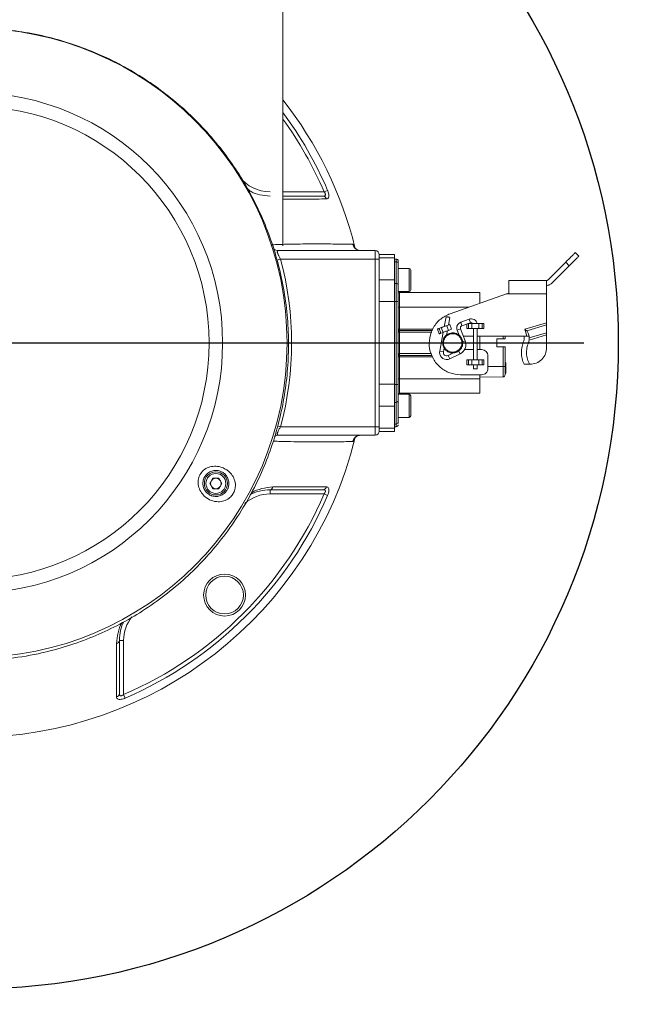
# Model space of a CAD drawing. Header units: millimetres. Extents: x 29 to 198, y 54 to 286.
# Tile 4 of 20: x 103.49 to 110.93, y 92.17 to 103.9. Entities that reach past the tile are written whole.
import ezdxf

# ---------------------------------------------------------------- set-up
doc = ezdxf.new("R2010")
doc.units = ezdxf.units.MM
doc.layers.add('标注层', color=3, linetype='Continuous')

# ---------------------------------------------------------------- blocks, each defined once
blk = doc.blocks.new('SW_CENTERMARKSYMBOL_2')
at = {"layer": '标注层', "color": 0}
blk.add_line((0.25, 0), (7.287, 0), dxfattribs=at)

msp = doc.modelspace()

# ---------------------------------------------------------------- hatches: boundary and pattern name
at = {"layer": '标注层'}
h = msp.add_hatch(dxfattribs=at)
h.set_pattern_fill('ANSI31', color=256, scale=2.5, style=0)
edge = h.paths.add_edge_path(flags=0)
edge.add_arc((102.93247, 100.05117), 46.14686, 0, 360)
edge = h.paths.add_edge_path(flags=0)
edge.add_arc((102.93247, 100.05117), 13.6055, 0, 360)

# ---------------------------------------------------------------- linework, layer by layer
at = {"color": 7, "linetype": 'Continuous', "lineweight": 18}
for p, q in [((106.63247, 101.21008), (106.63247, 104.00117)), ((107.12433, 101.85117), (107.16641, 101.86924)), ((106.5816, 101.15117), (107.73247, 101.15117)), ((107.73247, 101.05117), (106.6035, 101.05117)), ((107.73247, 101.05117), (107.73247, 101.15117)), ((107.73247, 99.05117), (107.73247, 101.05117)), ((107.78247, 101.05117), (107.73247, 101.05117)), ((107.96247, 101.10617), (107.78247, 101.10617)), ((107.78247, 101.10117), (107.78247, 101.10617)), ((107.78247, 101.10117), (107.78247, 101.05117)), ((107.78247, 101.0653), (107.96247, 101.0653)), ((107.78247, 101.05117), (107.78247, 99.05117)), ((107.96247, 101.0653), (107.96247, 101.10617)), ((107.96247, 100.80405), (107.96247, 101.0653)), ((107.98247, 101.05117), (107.96247, 101.05117)), ((110.11834, 101.12704), (110.16077, 101.08462)), ((107.96247, 101.01767), (107.98247, 101.01767)), ((107.98247, 100.76035), (107.98247, 101.01767)), ((108.00747, 100.99602), (108.00747, 101.01462)), ((108.00747, 100.7387), (108.00747, 100.99602)), ((108.13872, 100.93867), (108.00747, 100.93867)), ((109.7945, 100.8032), (110.00521, 101.0139)), ((110.04763, 100.97148), (109.83722, 100.76106)), ((110.00521, 101.0139), (110.04763, 100.97148)), ((108.15747, 100.91992), (108.15747, 100.75582)), ((107.78247, 100.80405), (107.96247, 100.80405)), ((107.96247, 100.54424), (107.96247, 100.80405)), ((107.96247, 100.76035), (107.98247, 100.76035)), ((107.98247, 100.54603), (107.98247, 100.76035)), ((108.15747, 100.75582), (108.15747, 100.68242)), ((109.77747, 100.79617), (109.32747, 100.79617)), ((108.00768, 100.66367), (108.13872, 100.66367)), ((108.02247, 100.65117), (108.02247, 100.47769)), ((108.98247, 100.65117), (108.02247, 100.65117)), ((109.29906, 100.63617), (108.62794, 100.39988)), ((109.29906, 100.63617), (109.32747, 100.64617)), ((109.77747, 100.63617), (109.29906, 100.63617)), ((109.77747, 100.29257), (109.77747, 100.63617)), ((107.78247, 100.54424), (107.96247, 100.54424)), ((107.96247, 100.54603), (107.98247, 100.54603)), ((107.96247, 99.55809), (107.96247, 100.54424)), ((107.98247, 100.05113), (107.98247, 100.54603)), ((108.00747, 100.19766), (108.00747, 100.5458)), ((108.02247, 100.47769), (108.02247, 100.21603)), ((108.58038, 100.36378), (108.55703, 100.24121)), ((108.60727, 100.26447), (108.62463, 100.35562)), ((108.52186, 100.23338), (108.49677, 100.22425)), ((108.54238, 100.177), (108.52186, 100.23338)), ((108.62406, 100.27058), (108.58573, 100.25663)), ((108.60625, 100.20025), (108.58573, 100.25663)), ((108.64458, 100.2142), (108.62406, 100.27058)), ((108.85267, 100.33429), (108.75267, 100.2979)), ((108.76806, 100.25561), (108.86806, 100.29201)), ((108.84722, 100.28117), (108.84722, 100.22117)), ((108.88439, 100.28117), (108.84722, 100.28117)), ((108.88439, 100.28117), (108.88439, 100.22117)), ((108.97055, 100.28117), (108.97055, 100.22117)), ((109.00772, 100.28117), (108.97055, 100.28117)), ((109.00772, 100.22117), (109.00772, 100.28117)), ((109.02925, 100.28117), (109.02925, 100.22117)), ((109.51677, 100.21524), (109.77747, 100.29257)), ((109.54021, 100.19611), (109.77747, 100.2665)), ((109.77747, 100.2665), (109.77747, 100.17327)), ((108.00727, 100.17898), (108.00747, 100.19766)), ((108.00727, 100.05115), (108.00727, 100.17898)), ((108.02215, 100.17886), (108.02215, 100.05116)), ((108.02247, 100.20117), (108.02247, 100.19006)), ((108.02247, 100.20117), (108.41615, 100.20117)), ((108.496, 100.16012), (108.47548, 100.2165)), ((108.49677, 100.22425), (108.51729, 100.16787)), ((108.54498, 100.17794), (108.50243, 99.95457)), ((108.54238, 100.177), (108.51729, 100.16787)), ((108.5848, 100.14651), (108.5942, 100.19586)), ((108.64458, 100.2142), (108.60625, 100.20025)), ((108.70969, 100.20402), (108.733, 100.14267)), ((108.80698, 100.07464), (108.75176, 100.22)), ((108.78551, 100.13117), (108.90497, 100.13117)), ((108.88439, 100.22117), (108.84722, 100.22117)), ((108.90497, 100.22117), (108.90497, 99.85117)), ((108.94997, 99.85117), (108.94997, 100.22117)), ((108.94997, 100.13117), (109.50779, 100.13117)), ((109.00772, 100.22117), (108.97055, 100.22117)), ((108.98247, 100.13117), (108.98247, 100.05117)), ((109.28247, 100.09867), (109.28247, 100.13117)), ((109.50779, 100.08639), (109.50779, 100.13117)), ((109.56779, 100.13117), (109.50779, 100.13117)), ((109.54171, 100.13117), (109.51677, 100.21524)), ((109.56779, 100.13117), (109.55687, 100.16799)), ((109.56779, 100.11107), (109.77747, 100.17327)), ((109.77747, 100.14719), (109.56779, 100.08499)), ((109.56779, 100.08432), (109.56779, 100.13117)), ((109.77747, 100.14719), (109.77747, 99.99617)), ((107.96247, 100.05117), (107.98247, 100.05113)), ((107.98247, 99.5563), (107.98247, 100.05113)), ((108.00727, 99.92335), (108.00727, 100.05115)), ((108.02215, 100.05116), (108.02215, 99.92347)), ((108.54746, 100.05117), (108.76747, 100.05117)), ((108.77691, 100.05111), (108.77707, 100.06092)), ((108.98247, 100.05117), (108.98247, 99.97117)), ((109.18247, 100.09867), (109.25769, 100.09867)), ((109.18247, 100.00367), (109.18247, 100.09867)), ((109.25769, 100.00367), (109.18247, 100.00367)), ((109.28247, 100.09867), (109.25769, 100.09867)), ((109.25769, 100.00367), (109.25769, 99.77118)), ((109.25769, 100.00367), (109.28247, 100.00367)), ((109.28247, 99.77118), (109.28247, 100.00367)), ((109.50779, 100.08639), (109.50577, 100.07654)), ((108.00747, 99.90467), (108.00727, 99.92335)), ((108.00747, 99.55653), (108.00747, 99.90467)), ((108.02247, 99.91227), (108.02247, 99.90117)), ((108.41218, 99.90117), (108.02247, 99.90117)), ((108.02247, 99.8863), (108.02247, 99.62464)), ((108.54663, 99.94615), (108.55529, 99.99159)), ((108.66507, 99.93215), (108.60317, 99.90257)), ((108.62257, 99.86197), (108.74528, 99.9206)), ((108.90497, 99.97117), (108.79929, 99.97117)), ((109.00247, 99.97117), (108.94997, 99.97117)), ((109.07747, 99.74617), (109.07747, 99.89617)), ((108.82568, 99.79117), (108.82568, 99.85117)), ((108.84722, 99.85117), (108.84722, 99.79117)), ((108.84722, 99.85117), (108.88439, 99.85117)), ((108.84722, 99.79117), (108.88439, 99.79117)), ((108.88439, 99.79117), (108.88439, 99.85117)), ((108.90497, 99.79117), (108.90497, 99.7411)), ((108.94997, 99.7411), (108.94997, 99.79117)), ((108.97055, 99.79117), (108.97055, 99.85117)), ((108.97055, 99.85117), (109.00772, 99.85117)), ((108.97055, 99.79117), (109.00772, 99.79117)), ((109.00772, 99.79117), (109.00772, 99.85117)), ((109.02925, 99.85117), (109.02925, 99.79117)), ((109.25769, 99.77118), (109.28247, 99.77118)), ((109.29247, 99.81217), (109.28247, 99.81217)), ((109.29247, 99.77566), (109.28247, 99.77566)), ((109.29247, 99.77338), (109.28247, 99.77338)), ((109.29247, 99.76214), (109.28247, 99.76214)), ((109.29247, 99.77338), (109.29247, 99.77566)), ((109.29247, 99.76369), (109.29247, 99.76408)), ((109.50779, 99.79617), (109.57489, 99.79617)), ((108.75247, 99.67117), (109.00247, 99.67117)), ((108.98247, 99.67117), (108.98247, 99.62464)), ((108.98247, 99.64378), (109.25769, 99.64619)), ((109.29247, 99.7426), (109.28247, 99.7426)), ((109.29247, 99.69117), (109.28247, 99.69117)), ((109.29247, 99.68961), (109.28247, 99.68961)), ((107.78247, 99.55809), (107.96247, 99.55809)), ((107.96247, 99.29828), (107.96247, 99.55809)), ((107.96247, 99.5563), (107.98247, 99.5563)), ((107.98247, 99.34198), (107.98247, 99.5563)), ((108.02247, 99.62464), (108.02247, 99.45117)), ((108.98247, 99.62464), (108.02247, 99.62464)), ((108.13872, 99.43867), (108.00768, 99.43867)), ((108.98247, 99.45117), (108.02247, 99.45117)), ((108.15747, 99.41992), (108.15747, 99.25582)), ((107.78247, 99.29828), (107.96247, 99.29828)), ((107.96247, 99.34198), (107.98247, 99.34198)), ((107.96247, 99.03703), (107.96247, 99.29828)), ((107.98247, 99.08466), (107.98247, 99.34198)), ((108.00747, 99.10631), (108.00747, 99.36363)), ((108.15747, 99.25582), (108.15747, 99.18242)), ((107.96247, 99.08466), (107.98247, 99.08466)), ((108.00747, 99.16367), (108.13872, 99.16367)), ((108.00747, 99.09208), (108.00747, 99.10631)), ((107.73247, 98.95117), (106.5816, 98.95117)), ((106.6035, 99.05117), (107.73247, 99.05117)), ((107.78247, 99.05117), (107.73247, 99.05117)), ((107.73247, 98.95117), (107.73247, 99.05117)), ((107.78247, 99.05117), (107.78247, 99.00117)), ((107.78247, 99.03703), (107.96247, 99.03703)), ((107.78247, 98.99617), (107.78247, 99.00117)), ((107.78247, 98.99617), (107.96247, 98.99617)), ((107.96247, 99.05117), (107.98247, 99.05117)), ((107.96247, 98.99617), (107.96247, 99.03703)), ((105.76148, 98.37617), (105.79757, 98.43867)), ((105.79757, 98.31367), (105.76148, 98.37617)), ((105.79757, 98.43867), (105.86974, 98.43867)), ((105.86974, 98.43867), (105.90582, 98.37617)), ((105.90582, 98.37617), (105.86974, 98.31367)), ((105.86974, 98.31367), (105.79757, 98.31367)), ((106.47895, 98.30117), (106.47895, 98.25117)), ((107.12433, 98.25117), (106.47895, 98.25117)), ((107.12433, 98.25117), (107.16641, 98.23309)), ((104.68247, 96.50469), (104.73247, 96.50469)), ((104.73247, 96.50469), (104.73247, 95.85931)), ((104.73247, 95.85931), (104.75054, 95.81722))]:
    msp.add_line(p, q, dxfattribs=at)
at = {"color": 8, "linetype": 'Continuous', "lineweight": 18}
for p, q in [((106.63247, 101.85117), (107.12433, 101.85117)), ((106.56023, 101.03938), (106.6035, 101.05117)), ((107.98247, 101.01767), (107.98247, 101.05117)), ((108.13872, 100.74866), (108.13872, 100.93867)), ((108.13872, 100.66367), (108.13872, 100.74866)), ((108.84894, 100.47769), (108.02247, 100.47769)), ((108.76806, 100.25561), (108.75267, 100.2979)), ((108.82568, 100.22117), (108.82568, 100.27658)), ((108.86806, 100.29201), (108.85267, 100.33429)), ((108.40785, 100.17886), (108.02215, 100.17886)), ((108.02247, 100.21603), (108.42169, 100.21603)), ((108.75176, 100.22), (108.70969, 100.20402)), ((109.25769, 100.13117), (109.25769, 100.09867)), ((108.02215, 100.05116), (108.38323, 100.05116)), ((108.80698, 100.07464), (108.77686, 100.0632)), ((108.90497, 100.05117), (108.81332, 100.05117)), ((108.98247, 100.05117), (108.94997, 100.05117)), ((108.02215, 99.92347), (108.40418, 99.92347)), ((108.41752, 99.8863), (108.02247, 99.8863)), ((108.50243, 99.95457), (108.54663, 99.94615)), ((108.60317, 99.90257), (108.62257, 99.86197)), ((108.74528, 99.9206), (108.72839, 99.95597)), ((109.25769, 99.77118), (109.07747, 99.76961)), ((108.13872, 99.24866), (108.13872, 99.43867)), ((108.13872, 99.16367), (108.13872, 99.24866)), ((106.57045, 99.06017), (106.6035, 99.05117)), ((107.98247, 99.05117), (107.98247, 99.08466))]:
    msp.add_line(p, q, dxfattribs=at)
at = {"color": 7, "linetype": 'Continuous', "lineweight": 18, "flags": 128}
for points in [[(108.00747, 100.19766), (108.00776, 100.19618), (108.00861, 100.19475), (108.01, 100.19344), (108.01186, 100.19229), (108.01413, 100.19134), (108.01673, 100.19064), (108.01954, 100.19021), (108.02247, 100.19006)], [(108.02247, 99.91227), (108.01954, 99.91212), (108.01673, 99.91169), (108.01413, 99.91099), (108.01186, 99.91004), (108.01, 99.90889), (108.00861, 99.90758), (108.00776, 99.90615), (108.00747, 99.90467)]]:
    msp.add_lwpolyline(points, dxfattribs=at)
at = {"color": 7, "linetype": 'Continuous', "lineweight": 18}
for centre, radius in [((102.93247, 100.05117), 3.75), ((102.93247, 100.05117), 2.98163), ((102.93247, 100.05117), 2.82061), ((105.83365, 98.37617), 0.1375), ((105.83365, 98.37617), 0.11875), ((105.93767, 97.04596), 0.25), ((105.93767, 97.04596), 0.225)]:
    msp.add_circle(centre, radius, dxfattribs=at)
for centre, radius, start, end in [((102.93247, 100.05117), 4.7, 14.022539, 38.072225), ((107.10901, 101.75756), 0.04367, 13.160534, 86.900915), ((107.56053, 101.24993), 0.09877, 193.76752, 269.696826), ((102.93247, 100.05117), 3.80479, 344.762171, 15.237829), ((107.73247, 101.10117), 0.05, 0, 90), ((107.98247, 101.02617), 0.025, 0, 90), ((107.98403, 100.99422), 0.02351, 4.40195, 93.811261), ((108.13872, 100.91992), 0.01875, 0, 90), ((107.98403, 100.7369), 0.02351, 4.40195, 93.811261), ((108.02247, 100.66617), 0.015, 180, 270), ((108.13872, 100.68242), 0.01875, 270, 0), ((108.01872, 100.90751), 0.42984, 268.500209, 270.499829), ((108.77747, 100.22977), 0.0725, 110, 180), ((108.77747, 100.22977), 0.0725, 180, 200.801361), ((108.77747, 100.22977), 0.0275, 110, 200.801361), ((108.87747, 100.26617), 0.0725, 12.208527, 110), ((108.87747, 100.26617), 0.0275, 33.517965, 110), ((108.01903, 100.73953), 0.56068, 268.798612, 270.31953), ((108.02247, 100.21617), 0.015, 180, 270), ((108.69247, 100.03114), 0.1225, 295.539279, 20.801361), ((108.01903, 99.3628), 0.56068, 89.68047, 91.201388), ((108.02247, 99.88617), 0.015, 90, 180), ((108.58592, 99.93867), 0.085, 169.214609, 180), ((108.58592, 99.93867), 0.085, 180, 295.539279), ((108.58592, 99.93867), 0.04, 169.214609, 295.539279), ((109.25747, 99.67118), 0.025, 270.5, 0), ((108.01872, 99.19482), 0.42984, 89.500171, 91.499791), ((108.02247, 99.43617), 0.015, 90, 180), ((108.13872, 99.41992), 0.01875, 0, 90), ((107.98403, 99.36543), 0.02351, 266.188739, 355.59805), ((108.13872, 99.18242), 0.01875, 270, 0), ((107.98403, 99.10811), 0.02351, 266.188739, 355.59805), ((107.98247, 99.07617), 0.025, 270, 0), ((107.56053, 98.8524), 0.09877, 90.303174, 166.23248), ((107.73247, 99.00117), 0.05, 270, 0), ((102.93247, 100.05117), 4.7, 194.015212, 345.975425), ((105.83365, 98.37617), 0.0625, 150, 210), ((105.83365, 98.37617), 0.0625, 90, 150), ((105.83365, 98.37617), 0.0625, 30, 90), ((105.83365, 98.37617), 0.0625, 330, 30), ((102.93247, 100.05117), 4.56198, 293.238862, 336.761138), ((102.93247, 100.05117), 4.60778, 293.238862, 336.761138), ((105.83365, 98.37617), 0.0625, 210, 270), ((105.83365, 98.37617), 0.0625, 270, 330), ((106.4746, 98.34063), 0.0397, 276.282451, 351.042512), ((107.10901, 98.34477), 0.04367, 273.099085, 346.839466), ((104.643, 96.50903), 0.0397, 278.957488, 353.717549), ((104.63886, 95.87462), 0.04367, 283.160534, 356.900915)]:
    msp.add_arc(centre, radius, start, end, dxfattribs=at)
at = {"color": 8, "linetype": 'Continuous', "lineweight": 18}
for centre, radius, start, end in [((102.93247, 100.05117), 4.60778, 23.238862, 36.583484), ((102.93247, 100.05117), 4.56198, 23.238862, 35.801277), ((106.47895, 102.30117), 0.45, 216.595338, 270), ((106.58197, 101.24469), 0.09353, 227.682876, 269.773959), ((106.58177, 98.85843), 0.09274, 90.103282, 122.779702), ((106.47895, 97.80117), 0.45, 90, 131.571747), ((105.18247, 96.50469), 0.45, 141.014692, 180)]:
    msp.add_arc(centre, radius, start, end, dxfattribs=at)
at = {"color": 7, "linetype": 'Continuous', "lineweight": 18}
for points, knots in [([(102.93247, 96.26505), (102.82872, 96.26755), (102.62123, 96.27253), (102.30914, 96.31283), (101.9985, 96.378), (101.69462, 96.46967), (101.40248, 96.58527), (101.12096, 96.72439), (100.8497, 96.88814), (100.59304, 97.07427), (100.35507, 97.27948), (100.13463, 97.50365), (99.93203, 97.74771), (99.75038, 98.00848), (99.59252, 98.28159), (99.45743, 98.56739), (99.34598, 98.86627), (99.26007, 99.17414), (99.20097, 99.48592), (99.16785, 99.80228), (99.16167, 100.12334), (99.18291, 100.44417), (99.231, 100.75947), (99.3053, 101.07019), (99.40685, 101.37648), (99.53427, 101.67292), (99.68509, 101.95466), (99.85886, 102.22291), (100.05697, 102.47796), (100.27593, 102.71471), (100.51164, 102.92948), (100.76398, 103.12365), (101.03475, 103.2974), (101.31878, 103.44701), (101.61094, 103.57041), (101.91152, 103.66902), (102.22251, 103.74254), (102.53801, 103.78924), (102.85257, 103.80887), (103.16693, 103.80262), (103.48266, 103.76958), (103.79422, 103.71004), (104.09645, 103.6254), (104.39041, 103.51641), (104.67676, 103.38192), (104.95098, 103.2237), (105.20866, 103.04462), (105.45093, 102.8449), (105.67757, 102.6236), (105.88517, 102.38356), (106.07044, 102.12884), (106.23444, 101.85919), (106.37638, 101.57414), (106.49397, 101.27747), (106.58541, 100.97409), (106.65157, 100.6634), (106.69151, 100.34527), (106.70425, 100.0244), (106.68976, 99.7061), (106.64877, 99.38951), (106.58025, 99.07449), (106.48497, 98.76641), (106.36486, 98.47036), (106.22043, 98.18519), (106.05041, 97.91061), (105.85765, 97.65194), (105.64582, 97.41328), (105.41515, 97.19331), (105.16394, 96.99173), (104.89692, 96.81277), (104.61895, 96.65903), (104.32988, 96.52913), (104.02774, 96.423), (103.69264, 96.33718), (103.32666, 96.27701), (103.06435, 96.26905), (102.93247, 96.26505)], [0, 0, 0, 0, 0.01309305, 0.02618612, 0.03966066, 0.05313523, 0.06622786, 0.07932053, 0.09279087, 0.10626128, 0.1194032, 0.13254519, 0.14606307, 0.15958101, 0.17282624, 0.18607152, 0.19969583, 0.21332018, 0.22666476, 0.24000936, 0.2537385, 0.26746763, 0.2808643, 0.29426095, 0.30804784, 0.32183469, 0.33521094, 0.34858713, 0.36235689, 0.37612657, 0.38941679, 0.40270694, 0.41638989, 0.43007277, 0.44324977, 0.45642673, 0.46999183, 0.48355691, 0.49664525, 0.50973358, 0.52320375, 0.53667393, 0.54973783, 0.56280177, 0.5762425, 0.58968329, 0.60279694, 0.61591064, 0.62939955, 0.64288852, 0.65610351, 0.66931856, 0.68291126, 0.69650401, 0.70982731, 0.72315063, 0.73685701, 0.75056339, 0.76395414, 0.77734488, 0.79112469, 0.80490446, 0.81829194, 0.83167938, 0.84545985, 0.85924025, 0.87255597, 0.88587161, 0.89958041, 0.91328914, 0.92649761, 0.93970602, 0.95330386, 0.96690167, 0.98335897, 1, 1, 1, 1]), ([(106.21619, 101.88087), (106.22845, 101.87172), (106.2676, 101.84249), (106.35756, 101.81099), (106.4385, 101.80444), (106.47895, 101.80117)], [0, 0, 0, 0, 0.18575053, 0.59305957, 1, 1, 1, 1]), ([(106.63247, 101.80117), (106.63531, 101.80117), (106.69227, 101.80117), (106.81101, 101.80117), (106.97737, 101.80117), (107.0665, 101.80117), (107.11138, 101.80117)], [0, 0, 0, 0, 0.01724852, 0.34518812, 0.67035192, 1, 1, 1, 1]), ([(107.11138, 101.80117), (107.11714, 101.80152), (107.12605, 101.80207), (107.13436, 101.80673), (107.13849, 101.81173), (107.14002, 101.81692), (107.13978, 101.82404), (107.13802, 101.82972), (107.13396, 101.83832), (107.12969, 101.84477), (107.12529, 101.85002), (107.12433, 101.85117)], [0, 0, 0, 0, 0.24469194, 0.37853059, 0.46020054, 0.56752977, 0.62532605, 0.75244254, 0.7777657, 0.95151348, 1, 1, 1, 1]), ([(107.16641, 101.86924), (107.16738, 101.86691), (107.17207, 101.85572), (107.1786, 101.83536), (107.18273, 101.80928), (107.18042, 101.78619), (107.16996, 101.77038), (107.15767, 101.76846), (107.15154, 101.7675)], [0, 0, 0, 0, 0.04466613, 0.214828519, 0.379220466, 0.563143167, 0.78213746, 1, 1, 1, 1]), ([(106.49033, 101.22115), (106.49547, 101.22133), (106.51094, 101.22188), (106.54405, 101.22305), (106.59291, 101.22469), (106.64093, 101.22614), (106.69097, 101.22747), (106.76177, 101.22909), (106.86994, 101.2308), (107.00514, 101.23162), (107.11602, 101.23133), (107.22176, 101.23043), (107.3197, 101.22903), (107.39685, 101.2276), (107.44239, 101.22678), (107.45718, 101.22654), (107.4646, 101.22643)], [0, 0, 0, 0, 0.02888899, 0.08696721, 0.14557848, 0.20469354, 0.23438677, 0.2869172, 0.39232791, 0.49789541, 0.60349261, 0.65637851, 0.7657206, 0.87644662, 0.93805085, 1, 1, 1, 1]), ([(107.5577, 101.15296), (107.5493, 101.1531), (107.53115, 101.15341), (107.50866, 101.16559), (107.49392, 101.17855), (107.48751, 101.18751), (107.48698, 101.18854), (107.48674, 101.18902)], [0, 0, 0, 0, 0.21996177, 0.47565034, 0.68423961, 0.8511529, 1, 1, 1, 1]), ([(106.5816, 101.15117), (106.57901, 101.15099), (106.57372, 101.15063), (106.56885, 101.14757), (106.56627, 101.14301), (106.56568, 101.13837), (106.5661, 101.1324), (106.56783, 101.12482), (106.57184, 101.1138), (106.57745, 101.10119), (106.58445, 101.08699), (106.59249, 101.07156), (106.59904, 101.05936), (106.60276, 101.05253), (106.6035, 101.05117)], [0, 0, 0, 0, 0.09434331, 0.19231041, 0.26281279, 0.33551909, 0.37395155, 0.46227122, 0.55389172, 0.65155569, 0.75180662, 0.86079598, 0.97227927, 1, 1, 1, 1]), ([(108.00747, 101.02617), (108.00747, 101.02569), (108.00747, 101.02514), (108.00747, 101.01588), (108.00747, 101.01462)], [0, 0, 0, 0, 0.8642976, 1, 1, 1, 1]), ([(108.00747, 100.5458), (108.00747, 100.56494), (108.00747, 100.60387), (108.00747, 100.65835), (108.00747, 100.70593), (108.00747, 100.7279), (108.00747, 100.7387)], [0, 0, 0, 0, 0.24573925, 0.5, 0.75426075, 1, 1, 1, 1]), ([(108.98247, 100.65117), (108.98247, 100.64859), (108.98247, 100.64344), (108.98247, 100.60302), (108.98247, 100.56032), (108.98247, 100.53128), (108.98247, 100.5247)], [0, 0, 0, 0, 0.30366769, 0.60733539, 0.91100308, 1, 1, 1, 1]), ([(108.84722, 100.28117), (108.84599, 100.28117), (108.84359, 100.28117), (108.84002, 100.28117), (108.83828, 100.28117)], [0, 0, 0, 0, 0.50937498, 1, 1, 1, 1]), ([(109.77747, 100.2665), (109.77748, 100.26992), (109.77749, 100.27813), (109.77748, 100.28726), (109.77747, 100.29257)], [0, 0, 0, 0, 0.41747793, 1, 1, 1, 1]), ([(108.53747, 100.05117), (108.53839, 100.06242), (108.5401, 100.08351), (108.55498, 100.11716), (108.57803, 100.14371), (108.60707, 100.16123), (108.63331, 100.16977), (108.66037, 100.17213), (108.68846, 100.16829), (108.71796, 100.15666), (108.74746, 100.1339), (108.76652, 100.10466), (108.77599, 100.07564), (108.77697, 100.05949), (108.77747, 100.05117)], [0, 0, 0, 0, 0.08955699, 0.16778173, 0.28958027, 0.36348032, 0.43627388, 0.50796093, 0.57854147, 0.66080194, 0.75839565, 0.87126548, 0.93370655, 1, 1, 1, 1]), ([(108.54746, 100.05117), (108.548, 100.05954), (108.54907, 100.07627), (108.55792, 100.10002), (108.57133, 100.12133), (108.58945, 100.13886), (108.61092, 100.15204), (108.63486, 100.15987), (108.65982, 100.16216), (108.69076, 100.15801), (108.72267, 100.14282), (108.7481, 100.11627), (108.7642, 100.08567), (108.76632, 100.06328), (108.76747, 100.05117)], [0, 0, 0, 0, 0.07267926, 0.14532329, 0.21778994, 0.29031495, 0.36280459, 0.43525347, 0.50757663, 0.57913244, 0.70511903, 0.80596197, 0.89508832, 1, 1, 1, 1]), ([(109.51677, 100.21524), (109.52113, 100.21183), (109.52937, 100.20537), (109.53674, 100.19908), (109.54021, 100.19611)], [0, 0, 0, 0, 0.52852567, 1, 1, 1, 1]), ([(109.55687, 100.16799), (109.55506, 100.17321), (109.55147, 100.18362), (109.54395, 100.19196), (109.54021, 100.19611)], [0, 0, 0, 0, 0.50204314, 1, 1, 1, 1]), ([(109.77747, 100.17327), (109.77747, 100.16915), (109.77747, 100.16088), (109.77747, 100.15176), (109.77747, 100.14719)], [0, 0, 0, 0, 0.4986896, 1, 1, 1, 1]), ([(108.02215, 100.05116), (108.02194, 100.05116), (108.02135, 100.05115), (108.01955, 100.05112), (108.01622, 100.05104), (108.01204, 100.05102), (108.00852, 100.0511), (108.00769, 100.05113), (108.00727, 100.05115)], [0, 0, 0, 0, 0.03008399, 0.08196448, 0.25075322, 0.50050413, 0.75025259, 1, 1, 1, 1]), ([(108.53747, 100.05117), (108.5376, 100.05117), (108.53781, 100.05117), (108.53905, 100.05118), (108.54034, 100.05118), (108.54194, 100.05118), (108.54427, 100.05118), (108.54621, 100.05117), (108.54746, 100.05117)], [0, 0, 0, 0, 0.239445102, 0.36834074, 0.499973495, 0.631610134, 0.760516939, 1, 1, 1, 1]), ([(108.77747, 100.05117), (108.77654, 100.03987), (108.77481, 100.01871), (108.75984, 99.98497), (108.73665, 99.95839), (108.70746, 99.94091), (108.6811, 99.93245), (108.65394, 99.93021), (108.62585, 99.93421), (108.59649, 99.94597), (108.56722, 99.96874), (108.54832, 99.99789), (108.53893, 100.02679), (108.53797, 100.04288), (108.53747, 100.05117)], [0, 0, 0, 0, 0.08984666, 0.1683288, 0.2905387, 0.36464358, 0.43766081, 0.50959039, 0.58043233, 0.6622907, 0.7594362, 0.87181233, 0.93398587, 1, 1, 1, 1]), ([(108.76747, 100.05117), (108.76694, 100.04277), (108.76586, 100.02598), (108.75695, 100.00216), (108.74346, 99.98081), (108.72522, 99.96326), (108.70363, 99.9501), (108.67958, 99.94236), (108.65452, 99.94018), (108.62354, 99.94452), (108.59169, 99.95992), (108.56644, 99.98662), (108.55064, 100.0171), (108.54857, 100.03926), (108.54746, 100.05117)], [0, 0, 0, 0, 0.0729027, 0.1457774, 0.21849501, 0.29127579, 0.36402102, 0.43672176, 0.50928285, 0.58102181, 0.7070969, 0.80803016, 0.89680457, 1, 1, 1, 1]), ([(108.76747, 100.05117), (108.76873, 100.05116), (108.77067, 100.05115), (108.77299, 100.05115), (108.77459, 100.05115), (108.77588, 100.05115), (108.77713, 100.05116), (108.77733, 100.05116), (108.77747, 100.05117)], [0, 0, 0, 0, 0.2394833, 0.36839013, 0.50002675, 0.63165945, 0.76055501, 1, 1, 1, 1]), ([(109.50779, 99.79617), (109.4994, 99.81815), (109.48304, 99.86099), (109.47516, 99.93498), (109.48149, 100.00942), (109.49755, 100.05381), (109.50577, 100.07654)], [0, 0, 0, 0, 0.26152423, 0.50947717, 0.74878672, 1, 1, 1, 1]), ([(109.57489, 99.79617), (109.56508, 99.8165), (109.54619, 99.85565), (109.5355, 99.92393), (109.53921, 99.99239), (109.55401, 100.03344), (109.56156, 100.05439)], [0, 0, 0, 0, 0.26942963, 0.51856433, 0.75429928, 1, 1, 1, 1]), ([(109.56779, 100.08432), (109.56753, 100.07914), (109.56701, 100.06899), (109.56335, 100.05919), (109.56156, 100.05439)], [0, 0, 0, 0, 0.510864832, 1, 1, 1, 1]), ([(109.25769, 99.64619), (109.25771, 99.64806), (109.25777, 99.65182), (109.25781, 99.68073), (109.25777, 99.72204), (109.25771, 99.7548), (109.25769, 99.77118)], [0, 0, 0, 0, 0.25000188, 0.50000045, 0.74999879, 1, 1, 1, 1]), ([(109.28247, 99.67118), (109.28247, 99.67157), (109.28247, 99.67233), (109.28247, 99.6805), (109.28247, 99.69904), (109.28247, 99.73216), (109.28247, 99.75814), (109.28247, 99.77118)], [0, 0, 0, 0, 0.128594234, 0.25714146, 0.50420291, 0.751240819, 1, 1, 1, 1]), ([(109.29247, 99.77566), (109.29247, 99.78122), (109.29247, 99.79229), (109.29247, 99.80512), (109.29247, 99.8113), (109.29247, 99.81188), (109.29247, 99.81217)], [0, 0, 0, 0, 0.28075187, 0.55897015, 0.77927452, 1, 1, 1, 1]), ([(109.29247, 99.76214), (109.29247, 99.76455), (109.29247, 99.76773), (109.29247, 99.7714), (109.29247, 99.77229)], [0, 0, 0, 0, 0.75713487, 1, 1, 1, 1]), ([(109.29247, 99.7426), (109.29247, 99.74606), (109.29247, 99.75223), (109.29247, 99.75911), (109.29247, 99.76214)], [0, 0, 0, 0, 0.56023661, 1, 1, 1, 1]), ([(109.29247, 99.69117), (109.29247, 99.69692), (109.29247, 99.70843), (109.29247, 99.72583), (109.29247, 99.73624), (109.29247, 99.7426)], [0, 0, 0, 0, 0.27957706, 0.55933773, 1, 1, 1, 1]), ([(108.00747, 99.36363), (108.00747, 99.37443), (108.00747, 99.3964), (108.00747, 99.44398), (108.00747, 99.49846), (108.00747, 99.5374), (108.00747, 99.55653)], [0, 0, 0, 0, 0.24573925, 0.5, 0.75426075, 1, 1, 1, 1]), ([(106.6035, 99.05117), (106.60046, 99.04555), (106.59431, 99.0342), (106.58563, 99.01767), (106.57773, 99.00179), (106.57193, 98.98878), (106.56816, 98.97833), (106.56629, 98.97099), (106.56562, 98.96462), (106.56625, 98.95931), (106.56828, 98.95573), (106.57137, 98.95318), (106.57534, 98.9515), (106.5795, 98.95128), (106.5816, 98.95117)], [0, 0, 0, 0, 0.11408049, 0.23088618, 0.34126023, 0.45506828, 0.52924764, 0.60516102, 0.66144819, 0.73537439, 0.81186608, 0.85038629, 0.92431567, 1, 1, 1, 1]), ([(107.48709, 98.91396), (107.4871, 98.914), (107.48712, 98.9141), (107.49206, 98.92154), (107.50689, 98.9359), (107.53157, 98.94952), (107.55174, 98.94966), (107.56015, 98.94972)], [0, 0, 0, 0, 0.11800482, 0.26725055, 0.4776567, 0.78223866, 1, 1, 1, 1]), ([(105.95819, 98.54149), (105.96189, 98.53902), (105.98486, 98.52371), (106.02246, 98.48718), (106.05798, 98.42411), (106.07012, 98.35562), (106.05928, 98.292), (106.04077, 98.25527), (106.01861, 98.22473), (105.9865, 98.19313), (105.92926, 98.16463), (105.85667, 98.15429), (105.77863, 98.16899), (105.71948, 98.20333), (105.67423, 98.24599), (105.64075, 98.29387), (105.61939, 98.36174), (105.62127, 98.43212), (105.64861, 98.49701), (105.69796, 98.54694), (105.76283, 98.57718), (105.83622, 98.58465), (105.9048, 98.57115), (105.94199, 98.55049), (105.95819, 98.54149)], [0, 0, 0, 0, 0.00986946, 0.06125886, 0.11749844, 0.178574, 0.22161378, 0.25845775, 0.26439332, 0.30258602, 0.35518187, 0.41008849, 0.47440245, 0.53499193, 0.55691171, 0.60802383, 0.65749598, 0.70704986, 0.75618883, 0.80415622, 0.85399227, 0.90699727, 0.95950419, 1, 1, 1, 1]), ([(105.91892, 98.50561), (105.90796, 98.51178), (105.88287, 98.52592), (105.83468, 98.534), (105.78306, 98.52577), (105.73727, 98.50112), (105.70165, 98.46286), (105.68048, 98.41468), (105.67645, 98.36315), (105.68878, 98.31382), (105.71094, 98.27919), (105.7393, 98.25147), (105.76175, 98.2378), (105.79749, 98.22389), (105.83713, 98.21816), (105.88757, 98.2281), (105.92814, 98.25049), (105.9588, 98.28188), (105.97321, 98.30732), (105.98398, 98.33506), (105.99141, 98.3721), (105.98503, 98.42136), (105.96252, 98.46666), (105.93723, 98.49305), (105.92142, 98.50389), (105.91892, 98.50561)], [0, 0, 0, 0, 0.03843972, 0.0879887, 0.13928907, 0.18944656, 0.23910898, 0.29022656, 0.34067172, 0.38921228, 0.43775952, 0.45841797, 0.50674165, 0.51636327, 0.58024967, 0.63669315, 0.69138801, 0.73086348, 0.76790446, 0.77488178, 0.81947553, 0.88288839, 0.9400606, 0.99050717, 1, 1, 1, 1]), ([(106.47895, 98.30117), (106.43732, 98.29752), (106.35403, 98.29024), (106.27525, 98.26376), (106.2454, 98.2429), (106.24429, 98.24213)], [0, 0, 0, 0, 0.49029765, 0.98108694, 1, 1, 1, 1]), ([(107.11138, 98.30117), (107.0678, 98.30117), (106.97968, 98.30117), (106.81351, 98.30117), (106.64081, 98.30117), (106.53291, 98.30117), (106.47895, 98.30117)], [0, 0, 0, 0, 0.24520537, 0.49579451, 0.74782819, 1, 1, 1, 1]), ([(106.51382, 98.33445), (106.53676, 98.33477), (106.6515, 98.3364), (106.83205, 98.33721), (107.02881, 98.33623), (107.11044, 98.3353), (107.15154, 98.33483)], [0, 0, 0, 0, 0.10794702, 0.53984605, 0.76835059, 1, 1, 1, 1]), ([(107.12433, 98.25117), (107.12812, 98.25599), (107.13415, 98.26365), (107.13852, 98.2738), (107.14014, 98.28128), (107.13981, 98.28654), (107.1373, 98.29273), (107.13115, 98.29822), (107.12125, 98.30085), (107.11402, 98.30108), (107.11138, 98.30117)], [0, 0, 0, 0, 0.19686865, 0.31307915, 0.37603825, 0.48590017, 0.53389047, 0.69476192, 0.88818853, 1, 1, 1, 1]), ([(107.15154, 98.33483), (107.15432, 98.33461), (107.16231, 98.334), (107.17282, 98.32792), (107.18074, 98.31368), (107.18273, 98.29176), (107.17805, 98.26326), (107.17027, 98.24311), (107.16641, 98.23309)], [0, 0, 0, 0, 0.0962974, 0.27635136, 0.44424229, 0.6202212, 0.81131479, 1, 1, 1, 1]), ([(104.73543, 96.72842), (104.72066, 96.69484), (104.691, 96.62743), (104.68532, 96.5457), (104.68247, 96.50469)], [0, 0, 0, 0, 0.49819775, 1, 1, 1, 1]), ([(104.68247, 96.50469), (104.68247, 96.45128), (104.68247, 96.34431), (104.68247, 96.17313), (104.68247, 96.00614), (104.68247, 95.91709), (104.68247, 95.87226)], [0, 0, 0, 0, 0.249662, 0.5000463, 0.74831126, 1, 1, 1, 1]), ([(104.64881, 95.8321), (104.64859, 95.8504), (104.64794, 95.90537), (104.64699, 96.01698), (104.64664, 96.16517), (104.64724, 96.32171), (104.64854, 96.42043), (104.64919, 96.46981)], [0, 0, 0, 0, 0.10800469, 0.32431839, 0.54302201, 0.77141985, 1, 1, 1, 1]), ([(104.75054, 95.81722), (104.74821, 95.81625), (104.73702, 95.81157), (104.71666, 95.80504), (104.69058, 95.80091), (104.66749, 95.80322), (104.65168, 95.81368), (104.64976, 95.82597), (104.64881, 95.8321)], [0, 0, 0, 0, 0.04466613, 0.21482852, 0.37922047, 0.56314317, 0.78213746, 1, 1, 1, 1]), ([(104.68247, 95.87226), (104.68282, 95.8665), (104.68337, 95.85759), (104.68803, 95.84927), (104.69303, 95.84514), (104.69823, 95.84361), (104.70534, 95.84385), (104.71102, 95.84561), (104.71962, 95.84968), (104.72607, 95.85395), (104.73132, 95.85835), (104.73247, 95.85931)], [0, 0, 0, 0, 0.244691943, 0.378530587, 0.460200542, 0.567529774, 0.625326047, 0.752442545, 0.777765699, 0.951513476, 1, 1, 1, 1])]:
    msp.add_open_spline(points, degree=3, knots=knots, dxfattribs=at)
at = {"color": 8, "linetype": 'Continuous', "lineweight": 18}
for points, knots in [([(107.15154, 101.7675), (107.13323, 101.76729), (107.07828, 101.76664), (106.96656, 101.76568), (106.8188, 101.76537), (106.70296, 101.76567), (106.64285, 101.76639), (106.63247, 101.76652)], [0, 0, 0, 0, 0.131855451, 0.39593787, 0.662937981, 0.941773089, 1, 1, 1, 1]), ([(107.48825, 101.18818), (107.48672, 101.19248), (107.48282, 101.20343), (107.4769, 101.21538), (107.47046, 101.22464), (107.46657, 101.22582), (107.4646, 101.22643)], [0, 0, 0, 0, 0.18043635, 0.45929398, 0.72539923, 1, 1, 1, 1]), ([(107.4646, 98.87591), (107.4478, 98.87562), (107.41605, 98.87509), (107.31896, 98.87329), (107.19096, 98.87142), (107.02822, 98.87071), (106.8471, 98.87183), (106.69447, 98.87453), (106.58177, 98.87797), (106.53691, 98.87955), (106.5153, 98.88031)], [0, 0, 0, 0, 0.12889179, 0.24369539, 0.35875119, 0.50566764, 0.65283338, 0.79948078, 0.90336455, 1, 1, 1, 1]), ([(107.4646, 98.87591), (107.46564, 98.87609), (107.46772, 98.87645), (107.47196, 98.87989), (107.47745, 98.88786), (107.48321, 98.89983), (107.48689, 98.91033), (107.48819, 98.91403)], [0, 0, 0, 0, 0.14672033, 0.29485235, 0.56665072, 0.84709081, 1, 1, 1, 1]), ([(106.25182, 98.25699), (106.25628, 98.26033), (106.29138, 98.28669), (106.37923, 98.32037), (106.46857, 98.32972), (106.51382, 98.33445)], [0, 0, 0, 0, 0.066960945, 0.527476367, 1, 1, 1, 1]), ([(104.64919, 96.46981), (104.65351, 96.51236), (104.66228, 96.59862), (104.69205, 96.68317), (104.71671, 96.71647), (104.7187, 96.71916)], [0, 0, 0, 0, 0.4722228, 0.9572901, 1, 1, 1, 1])]:
    msp.add_open_spline(points, degree=3, knots=knots, dxfattribs=at)
at = {"color": 7, "linetype": 'Continuous', "lineweight": 18}
for points in [[(110.00521, 101.0139), (110.02003, 101.02873), (110.04968, 101.05838), (110.08708, 101.09578), (110.11324, 101.12194), (110.11664, 101.12534), (110.11834, 101.12704)], [(110.16077, 101.08462), (110.15907, 101.08291), (110.15567, 101.07951), (110.12951, 101.05335), (110.09211, 101.01595), (110.06246, 100.9863), (110.04763, 100.97148)], [(109.32747, 100.79617), (109.32747, 100.79395), (109.32747, 100.78952), (109.32747, 100.75529), (109.32747, 100.70602), (109.32747, 100.66612), (109.32747, 100.64617)], [(109.77733, 100.73617), (109.78288, 100.73649), (109.79397, 100.73715), (109.80992, 100.74224), (109.82479, 100.74996), (109.83307, 100.75736), (109.83722, 100.76106)], [(109.77747, 100.63617), (109.77747, 100.65713), (109.77747, 100.69906), (109.77747, 100.75195), (109.77747, 100.78895), (109.77747, 100.79376), (109.77747, 100.79617)], [(109.7945, 100.8032), (109.79332, 100.80214), (109.79097, 100.80004), (109.78675, 100.79786), (109.78221, 100.79643), (109.77906, 100.79625), (109.77749, 100.79617)], [(107.98247, 100.54603), (107.98574, 100.54602), (107.9923, 100.54602), (108.00056, 100.54596), (108.00634, 100.54589), (108.00709, 100.54583), (108.00747, 100.5458)], [(108.62794, 100.39988), (108.58811, 100.38112), (108.50847, 100.34359), (108.4227, 100.23964), (108.37593, 100.11524), (108.3752, 99.98169), (108.42024, 99.85596), (108.50567, 99.75416), (108.62108, 99.68459), (108.70867, 99.67564), (108.75247, 99.67117)], [(108.62457, 100.35529), (108.62424, 100.35536), (108.62357, 100.35548), (108.61846, 100.35646), (108.61116, 100.35785), (108.60247, 100.3595), (108.59378, 100.36116), (108.58647, 100.36255), (108.58136, 100.36352), (108.5807, 100.36365), (108.58037, 100.36371)], [(108.58573, 100.25663), (108.57906, 100.2542), (108.56573, 100.24935), (108.54742, 100.24268), (108.5318, 100.237), (108.52517, 100.23459), (108.52186, 100.23338)], [(108.97055, 100.28117), (108.96807, 100.28117), (108.96311, 100.28117), (108.95252, 100.28117), (108.94046, 100.28117), (108.92747, 100.28117), (108.91448, 100.28117), (108.90242, 100.28117), (108.89182, 100.28117), (108.88687, 100.28117), (108.88439, 100.28117)], [(109.00772, 100.28117), (109.00895, 100.28117), (109.01143, 100.28117), (109.01673, 100.28117), (109.02276, 100.28117), (109.02709, 100.28117), (109.02925, 100.28117)], [(108.02247, 100.21603), (108.0205, 100.21604), (108.01657, 100.21604), (108.01161, 100.21607), (108.00814, 100.21611), (108.00769, 100.21615), (108.00747, 100.21617)], [(108.02247, 100.19006), (108.02242, 100.1883), (108.02231, 100.18477), (108.02221, 100.18083), (108.02215, 100.17886)], [(108.02247, 100.20117), (108.02247, 100.20139), (108.02247, 100.20183), (108.02247, 100.20527), (108.02247, 100.21018), (108.02247, 100.21408), (108.02247, 100.21603)], [(108.47548, 100.2165), (108.4777, 100.21731), (108.48214, 100.21892), (108.48825, 100.22115), (108.49345, 100.22304), (108.49566, 100.22384), (108.49677, 100.22425)], [(108.51729, 100.16787), (108.51618, 100.16746), (108.51398, 100.16666), (108.50877, 100.16476), (108.50267, 100.16254), (108.49822, 100.16092), (108.496, 100.16012)], [(108.60625, 100.20025), (108.59959, 100.19782), (108.58625, 100.19297), (108.56794, 100.1863), (108.55232, 100.18062), (108.54569, 100.1782), (108.54238, 100.177)], [(108.84722, 100.22117), (108.84598, 100.22117), (108.84351, 100.22117), (108.83821, 100.22117), (108.83218, 100.22117), (108.82785, 100.22117), (108.82568, 100.22117)], [(108.97055, 100.22117), (108.96807, 100.22117), (108.96311, 100.22117), (108.95252, 100.22117), (108.94046, 100.22117), (108.92747, 100.22117), (108.91448, 100.22117), (108.90242, 100.22117), (108.89182, 100.22117), (108.88687, 100.22117), (108.88439, 100.22117)], [(109.02925, 100.22117), (109.02709, 100.22117), (109.02276, 100.22117), (109.01673, 100.22117), (109.01143, 100.22117), (109.00895, 100.22117), (109.00772, 100.22117)], [(107.98247, 100.05113), (107.98548, 100.05112), (107.99151, 100.05109), (107.99933, 100.05109), (108.0052, 100.05111), (108.00658, 100.05114), (108.00727, 100.05115)], [(109.57747, 99.79617), (109.60368, 99.79917), (109.65609, 99.80518), (109.7222, 99.85143), (109.76845, 99.91754), (109.77446, 99.96996), (109.77747, 99.99617)], [(108.00747, 99.88617), (108.00769, 99.88618), (108.00814, 99.88622), (108.01161, 99.88626), (108.01657, 99.88629), (108.0205, 99.88629), (108.02247, 99.8863)], [(108.02215, 99.92347), (108.02221, 99.9215), (108.02231, 99.91756), (108.02242, 99.91403), (108.02247, 99.91227)], [(108.02247, 99.8863), (108.02247, 99.88825), (108.02247, 99.89215), (108.02247, 99.89706), (108.02247, 99.9005), (108.02247, 99.90094), (108.02247, 99.90117)], [(109.07747, 99.89617), (109.07634, 99.90599), (109.07409, 99.92565), (109.05674, 99.95044), (109.03195, 99.96778), (109.0123, 99.97004), (109.00247, 99.97117)], [(108.82568, 99.85117), (108.82785, 99.85117), (108.83218, 99.85117), (108.83821, 99.85117), (108.84351, 99.85117), (108.84598, 99.85117), (108.84722, 99.85117)], [(108.84722, 99.79117), (108.84598, 99.79117), (108.84351, 99.79117), (108.83821, 99.79117), (108.83218, 99.79117), (108.82785, 99.79117), (108.82568, 99.79117)], [(108.88439, 99.85117), (108.88687, 99.85117), (108.89182, 99.85117), (108.90242, 99.85117), (108.91448, 99.85117), (108.92747, 99.85117), (108.94046, 99.85117), (108.95252, 99.85117), (108.96311, 99.85117), (108.96807, 99.85117), (108.97055, 99.85117)], [(108.88439, 99.79117), (108.88687, 99.79117), (108.89182, 99.79117), (108.90242, 99.79117), (108.91448, 99.79117), (108.92747, 99.79117), (108.94046, 99.79117), (108.95252, 99.79117), (108.96311, 99.79117), (108.96807, 99.79117), (108.97055, 99.79117)], [(109.00772, 99.85117), (109.00895, 99.85117), (109.01143, 99.85117), (109.01673, 99.85117), (109.02276, 99.85117), (109.02709, 99.85117), (109.02925, 99.85117)], [(109.00772, 99.79117), (109.00895, 99.79117), (109.01143, 99.79117), (109.01673, 99.79117), (109.02276, 99.79117), (109.02709, 99.79117), (109.02925, 99.79117)], [(108.90497, 99.74117), (108.90531, 99.74117), (108.90598, 99.74117), (108.91119, 99.74117), (108.91862, 99.74117), (108.92747, 99.74117), (108.93631, 99.74117), (108.94375, 99.74117), (108.94895, 99.74117), (108.94963, 99.74117), (108.94997, 99.74117)], [(109.00247, 99.67117), (109.0123, 99.67229), (109.03195, 99.67455), (109.05674, 99.69189), (109.07409, 99.71668), (109.07634, 99.73634), (109.07747, 99.74617)], [(107.98247, 99.5563), (107.98574, 99.55631), (107.9923, 99.55632), (108.00056, 99.55637), (108.00634, 99.55644), (108.00709, 99.5565), (108.00747, 99.55653)], [(108.98247, 99.62464), (108.98247, 99.60186), (108.98247, 99.5563), (108.98247, 99.49901), (108.98247, 99.45897), (108.98247, 99.45377), (108.98247, 99.45117)]]:
    msp.add_open_spline(points, degree=3, dxfattribs=at)
at = {"layer": '标注层'}
for radius in [46.14686, 13.6055, 7.7]:
    msp.add_circle((102.93247, 100.05117), radius, dxfattribs=at)

# ---------------------------------------------------------------- block references
msp.add_blockref('SW_CENTERMARKSYMBOL_2', (102.93247, 100.05117), dxfattribs=at)

doc.saveas('drawing.dxf')
